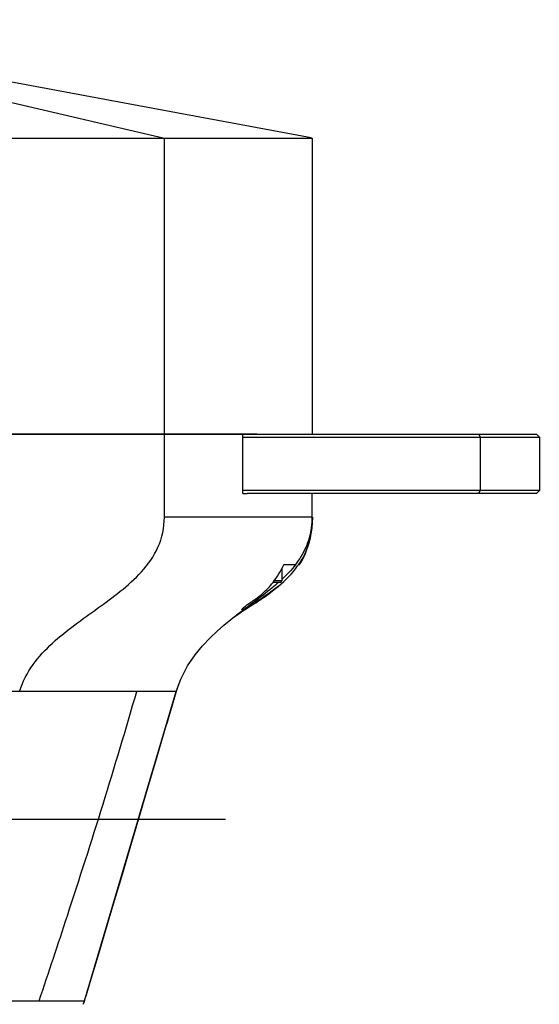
# Model space of a CAD drawing. Header units: millimetres. Extents: x 0 to 2550, y 0 to 1188.
# Tile 183 of 218: x 1596 to 1649, y 580 to 680. Entities that reach past the tile are written whole.
import ezdxf

# ---------------------------------------------------------------- set-up
doc = ezdxf.new("R2010")
doc.units = ezdxf.units.MM
doc.header["$LTSCALE"] = 46.255
doc.layers.get('0').update_dxf_attribs({"linetype": 'CONTINUOUS'})
for name, color, linetype in [('M2000103_PBL4', 7, 'CONTINUOUS'), ('M2000801_PBL9', 7, 'CONTINUOUS'), ('M2000901_PBL80', 7, 'CONTINUOUS'), ('P9140503_BOLT_PBL90', 7, 'CONTINUOUS'), ('P9190001_MAGNET_PBL3', 7, 'CONTINUOUS')]:
    doc.layers.add(name, color=color, linetype=linetype)

# ---------------------------------------------------------------- blocks, each defined once
blk = doc.blocks.new('DD')
at = {"layer": 'M2000103_PBL4', "color": 7}
for p, q in [((1248.27, 1063.32), (1297.85, 1063.32)), ((1248.27, 1062.82), (1298.35, 1062.82)), ((1297.85, 1063.32), (1298.35, 1062.82)), ((1298.35, 1062.82), (1298.35, 1053.82)), ((1298.35, 1053.82), (1248.27, 1053.82)), ((1297.85, 1053.32), (1248.99, 1053.32)), ((1297.85, 1053.32), (1298.35, 1053.82))]:
    blk.add_line(p, q, dxfattribs=at)
at = {"layer": 'M2000103_PBL4', "color": 2}
for p, q in [((1288.1, 1063.32), (1288.35, 1062.82)), ((1288.35, 1062.82), (1288.35, 1053.82)), ((1288.1, 1053.32), (1288.35, 1053.82))]:
    blk.add_line(p, q, dxfattribs=at)
at = {"layer": 'M2000801_PBL9', "color": 2}
for p in [(1149.39, 1133.32), (1235, 1063.32)]:
    blk.add_line(p, (1235, 1113.32), dxfattribs=at)
at = {"layer": 'M2000801_PBL9', "color": 7}
for p, q in [((1230.67, 1118.77), (1202.35, 1124.03)), ((1259.79, 1113.36), (1230.67, 1118.77)), ((866.01, 1113.32), (1259.99, 1113.32)), ((1259.99, 1113.32), (1259.99, 1063.32)), ((1250.6, 1063.32), (989.77, 1063.32))]:
    blk.add_line(p, q, dxfattribs=at)
at = {"layer": 'M2000901_PBL80', "color": 7}
for p, q in [((1094.27, 1063.32), (1248.27, 1063.32)), ((1248.27, 1053.32), (1248.27, 1063.32)), ((1248.27, 1053.32), (1248.99, 1053.32)), ((1259.99, 1049.32), (1259.99, 1053.32)), ((1260, 1049.32), (1259.9, 1047.47)), ((1259.87, 1047.22), (1259.9, 1047.46)), ((1259.9, 1047.47), (1259.9, 1047.46)), ((1259.48, 1045.11), (1259.63, 1045.71)), ((1259.63, 1045.71), (1259.74, 1046.28)), ((1259.74, 1046.28), (1259.82, 1046.79)), ((1259.82, 1046.79), (1259.87, 1047.22)), ((1259.09, 1043.85), (1259.31, 1044.48)), ((1259.31, 1044.48), (1259.48, 1045.11)), ((1257.86, 1042.28), (1257.97, 1042.46)), ((1257.97, 1042.46), (1258.05, 1042.59)), ((1258.05, 1042.59), (1258.13, 1042.72)), ((1258.21, 1041.91), (1258.55, 1042.56)), ((1258.55, 1042.56), (1258.84, 1043.21)), ((1258.84, 1043.21), (1259.09, 1043.85)), ((1255.19, 1041.32), (1257.2, 1041.32)), ((1257.2, 1041.32), (1257.38, 1041.56)), ((1257.38, 1041.56), (1257.57, 1041.84)), ((1257.57, 1041.84), (1257.73, 1042.08)), ((1257.7, 1041.32), (1257.85, 1041.32)), ((1257.73, 1042.08), (1257.86, 1042.28)), ((1257.85, 1041.32), (1258.21, 1041.91)), ((1249.13, 1034.05), (1249.5, 1034.29)), ((1249.5, 1034.29), (1249.94, 1034.57)), ((1249.94, 1034.57), (1250.45, 1034.88)), ((1250.45, 1034.88), (1250.7, 1035.04)), ((1246.59, 1032.3), (1246.74, 1032.42)), ((1246.74, 1032.42), (1246.91, 1032.54)), ((1246.91, 1032.54), (1247.06, 1032.65)), ((1247.06, 1032.65), (1247.85, 1033.2)), ((1247.06, 1032.65), (1247.06, 1032.65)), ((1247.85, 1033.2), (1248.56, 1033.67)), ((1248.56, 1033.67), (1249.13, 1034.05)), ((1243.91, 1030.07), (1245.06, 1031.07)), ((1245.06, 1031.07), (1246.23, 1032.02)), ((1246.23, 1032.02), (1246.59, 1032.3)), ((1242.71, 1028.94), (1243.91, 1030.07)), ((1240.18, 1026.08), (1241.45, 1027.62)), ((1241.45, 1027.62), (1242.71, 1028.94)), ((1238.92, 1024.22), (1240.18, 1026.08)), ((1237.77, 1021.96), (1238.92, 1024.22)), ((1237.01, 1019.88), (1237.77, 1021.96)), ((1232.17, 1003.58), (1237.01, 1019.88)), ((1237.01, 1019.88), (1235.37, 1014.33)), ((1237.22, 1020.56), (1237.01, 1019.88)), ((1237.01, 1019.88), (1237.01, 1019.88)), ((1236.15, 1016.96), (1236.77, 1019.07)), ((1233.78, 1008.9), (1235.37, 1014.33)), ((1232.21, 1003.6), (1233.78, 1008.9)), ((1226.64, 984.94), (1232.17, 1003.58)), ((1230.69, 998.45), (1232.21, 1003.6)), ((1229.22, 993.47), (1230.69, 998.45)), ((1227.79, 988.67), (1229.22, 993.47)), ((1226.42, 984.06), (1227.79, 988.67)), ((1221.5, 967.68), (1226.64, 984.94)), ((1225.11, 979.63), (1226.42, 984.06)), ((1223.85, 975.4), (1225.11, 979.63)), ((1222.64, 971.4), (1223.85, 975.4)), ((1221.76, 968.53), (1222.64, 971.4)), ((1221.49, 967.68), (1221.35, 967.22)), ((1221.41, 967.39), (1221.48, 967.59)), ((1221.48, 967.59), (1221.5, 967.68)), ((1221.49, 967.68), (1221.5, 967.68)), ((1221.31, 967.07), (1221.35, 967.22)), ((1221.35, 967.22), (1221.41, 967.39))]:
    blk.add_line(p, q, dxfattribs=at)
at = {"layer": 'M2000901_PBL80', "color": 2}
for p, q in [((1235, 1049.32), (1235, 1063.32)), ((1259.99, 1049.32), (1235, 1049.32)), ((1248.08, 1033.35), (1247.91, 1033.24)), ((1247.96, 1033.27), (1247.91, 1033.24)), ((1248.25, 1033.47), (1247.96, 1033.27)), ((1248.25, 1033.47), (1248.08, 1033.35)), ((1237.01, 1019.88), (1154.51, 1019.88)), ((1182.67, 967.68), (1213.84, 967.68)), ((1213.84, 967.68), (1221.5, 967.68))]:
    blk.add_line(p, q, dxfattribs=at)
for centre, radius, start, end in [((1247.02, 1048.61), 12.93, 325.9298, 332.0175), ((1246.67, 1048.84), 13.35, 325.6954, 325.9504), ((1314.15, 945.97), 109.62, 126.973, 128.0446), ((1291.58, 968.88), 77.77, 124.1553, 124.9175), ((1348.69, 884.2), 179.92, 123.5976, 123.9358)]:
    blk.add_arc(centre, radius, start, end, dxfattribs=at)
at = {"layer": 'M2000901_PBL80', "color": 7}
for centre, radius, start, end in [((1239.49, 1048.72), 17.36, 334.2433, 334.7783), ((1246.39, 1049.05), 13.69, 324.3918, 325.6127), ((1242.04, 1047.14), 14.35, 322.0573, 322.4657), ((1194.27, 975.79), 28.41, 342.1274, 342.4434)]:
    blk.add_arc(centre, radius, start, end, dxfattribs=at)
at = {"layer": 'M2000901_PBL80', "color": 2}
for points, knots in [([(1210.55, 1019.88), (1211.04, 1021.51), (1212.61, 1024.53), (1216.02, 1028.14), (1219.82, 1031.15), (1223.73, 1033.93), (1227.62, 1036.76), (1231.29, 1040), (1234.27, 1044.14), (1235, 1047.59), (1235, 1049.32)], [0, 0, 0, 0, 0.128801, 0.253471, 0.37569, 0.496958, 0.618569, 0.741602, 0.868394, 1, 1, 1, 1]), ([(1258.13, 1042.71), (1258.73, 1043.69), (1259.7, 1045.83), (1259.99, 1048.16), (1259.99, 1049.32)], [0, 0, 0, 0, 0.497002, 1, 1, 1, 1]), ([(1213.84, 967.68), (1215.45, 972.45), (1221.22, 989.76), (1226.68, 1007.18), (1230.33, 1019.88)], [0, 0, 0, 0, 0.275883, 1, 1, 1, 1])]:
    blk.add_open_spline(points, degree=3, knots=knots, dxfattribs=at)
for points in [[(1259.9, 1047.46), (1259.72, 1045.76), (1259.24, 1044.06), (1258.44, 1042.55)], [(1254.27, 1037.69), (1253.12, 1036.75), (1251.9, 1035.91), (1250.67, 1035.08)], [(1250.67, 1035.08), (1250.16, 1034.74), (1249.65, 1034.4), (1249.13, 1034.06)]]:
    blk.add_open_spline(points, degree=3, dxfattribs=at)
at = {"layer": 'M2000901_PBL80', "color": 7}
for points in [[(1253.42, 1038.39), (1254.08, 1039.25), (1254.65, 1040.19), (1255.12, 1041.17)], [(1254.27, 1037.69), (1255.47, 1038.69), (1256.61, 1039.81), (1257.52, 1041.08)], [(1257.17, 1041.32), (1256.47, 1040.42), (1255.68, 1039.59), (1254.86, 1038.82)]]:
    blk.add_open_spline(points, degree=3, dxfattribs=at)
for points, knots in [([(1248.1, 1033.7), (1248.1, 1033.77), (1248.28, 1033.96), (1248.59, 1034.26), (1249.15, 1034.66), (1249.86, 1035.12), (1250.71, 1035.7), (1251.96, 1036.7), (1252.83, 1037.63), (1253.36, 1038.31)], [0, 0, 0, 0, 0.0321, 0.098804, 0.195001, 0.317277, 0.464031, 0.630767, 1, 1, 1, 1]), ([(1254.3, 1038.31), (1253.94, 1037.99), (1252.58, 1036.83), (1251.16, 1035.75), (1250.12, 1034.98)], [0, 0, 0, 0, 0.271761, 1, 1, 1, 1]), ([(1250.7, 1035.04), (1250.99, 1035.21), (1252.23, 1036.02), (1253.38, 1036.96), (1254.27, 1037.69)], [0, 0, 0, 0, 0.227572, 1, 1, 1, 1]), ([(1250.12, 1034.98), (1249.84, 1034.77), (1249.35, 1034.41), (1248.81, 1034.01), (1248.43, 1033.79), (1248.29, 1033.7), (1248.1, 1033.65), (1248.1, 1033.7)], [0, 0, 0, 0, 0.422333, 0.746046, 0.861221, 0.941587, 1, 1, 1, 1])]:
    blk.add_open_spline(points, degree=3, knots=knots, dxfattribs=at)
at = {"layer": 'P9140503_BOLT_PBL90', "color": 7}
for p, q in [((1254.85, 1040.67), (1254.85, 1038.57)), ((1254.6, 1038.32), (1253.36, 1038.32)), ((1254.85, 1038.57), (1253.54, 1038.57)), ((1254.6, 1038.32), (1254.85, 1038.57))]:
    blk.add_line(p, q, dxfattribs=at)
at = {"layer": 'P9190001_MAGNET_PBL3', "color": 1}
blk.add_line((958.1, 998.32), (1245.35, 998.32), dxfattribs=at)

msp = doc.modelspace()

# ---------------------------------------------------------------- block references
at = {"xscale": 0.6, "yscale": 0.6, "zscale": 0.6}
msp.add_blockref('DD', (870, 0), dxfattribs=at)

doc.saveas('drawing.dxf')
